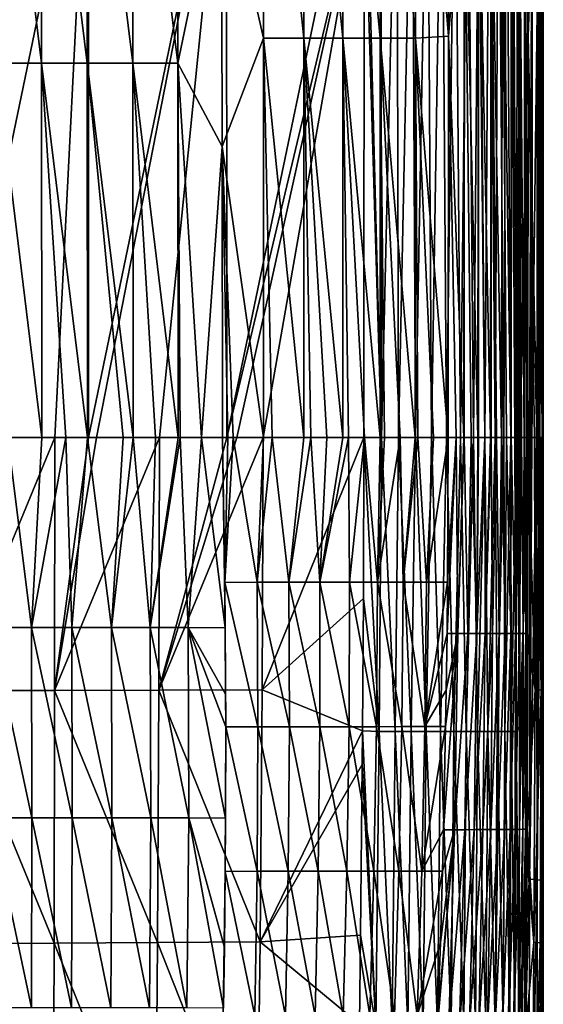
# Model space of a CAD drawing. Header units: metres. Extents: x -22 to 72, y -237 to 23.
# Tile 129 of 256: x 2 to 15, y -204 to -178. Entities that reach past the tile are written whole.
import ezdxf

# ---------------------------------------------------------------- set-up
doc = ezdxf.new("R2010")
doc.units = ezdxf.units.M
doc.layers.add('solid_509588_MEDIA_SW0001', color=7, linetype='CONTINUOUS')

msp = doc.modelspace()

# ---------------------------------------------------------------- linework, layer by layer
at = {"layer": 'solid_509588_MEDIA_SW0001'}
for points in [[(12.086116, -168.266525, 268.343719), (12.950111, -167.92598, 269.054382), (12.935161, -178.582977, 269.071014)], [(12.935161, -178.582977, 269.071014), (12.950111, -167.92598, 269.054382), (13.349092, -173.449921, 269.462799)], [(14.917444, -173.449921, 272.448822), (15.027735, -167.92598, 273.016327), (15.005561, -178.582977, 273.019165)], [(15.005561, -178.582977, 273.019165), (15.027735, -167.92598, 273.016327), (15.247817, -171.722107, 275.292389)], [(7.048386, -173.838852, 265.859253), (8.109123, -168.26619, 266.181274), (8.131085, -178.633163, 266.211487)], [(9.1797, -178.633194, 266.635529), (8.131085, -178.633163, 266.211487), (8.109123, -168.26619, 266.181274)], [(9.1797, -178.633194, 266.635529), (8.109123, -168.26619, 266.181274), (9.16445, -168.266281, 266.609039)], [(9.16445, -168.266281, 266.609039), (10.185157, -168.266388, 267.115692), (10.19262, -178.633224, 267.138885)], [(9.1797, -178.633194, 266.635529), (9.16445, -168.266281, 266.609039), (10.19262, -178.633224, 267.138885)], [(10.185157, -168.266388, 267.115692), (11.162076, -168.266464, 267.695709), (11.161511, -178.63324, 267.716064)], [(10.19262, -178.633224, 267.138885), (10.185157, -168.266388, 267.115692), (11.161511, -178.63324, 267.716064)], [(11.161511, -178.63324, 267.716064), (11.162076, -168.266464, 267.695709), (12.078064, -178.633255, 268.361694)], [(11.162076, -168.266464, 267.695709), (12.086116, -168.266525, 268.343719), (12.078064, -178.633255, 268.361694)], [(12.078064, -178.633255, 268.361694), (12.086116, -168.266525, 268.343719), (12.935161, -178.582977, 269.071014)], [(3.588793, -171.722214, 291.373627), (0, -169.5625, 291.443756), (0, -189, 291.443756)], [(2.375223, -179.281006, 265.07431), (1.185275, -179.280991, 265.018982), (1.176929, -169.561661, 264.975159)], [(2.359374, -169.561691, 265.031769), (2.375223, -179.281006, 265.07431), (1.176929, -169.561661, 264.975159)], [(3.561298, -179.281021, 265.188293), (2.375223, -179.281006, 265.07431), (2.359374, -169.561691, 265.031769)], [(3.539613, -169.561737, 265.147919), (3.561298, -179.281021, 265.188293), (2.359374, -169.561691, 265.031769)], [(4.739975, -179.281036, 265.360229), (3.561298, -179.281021, 265.188293), (3.539613, -169.561737, 265.147919)], [(4.71477, -169.561813, 265.322693), (4.739975, -179.281036, 265.360229), (3.539613, -169.561737, 265.147919)], [(4.71477, -169.561813, 265.322693), (5.881677, -169.56189, 265.555054), (5.90765, -179.281052, 265.589172)], [(4.71477, -169.561813, 265.322693), (5.90765, -179.281052, 265.589172), (4.739975, -179.281036, 265.360229)], [(5.90765, -179.281052, 265.589172), (5.881677, -169.56189, 265.555054), (7.048386, -173.838852, 265.859253)], [(2.720086, -189, 291.40329), (3.588793, -171.722214, 291.373627), (0, -189, 291.443756)], [(2.720086, -189, 291.40329), (3.590015, -189, 291.375244), (3.588793, -171.722214, 291.373627)], [(7.178723, -171.722198, 291.178314), (3.588793, -171.722214, 291.373627), (3.590015, -189, 291.375244)], [(7.178723, -171.722198, 291.178314), (3.590015, -189, 291.375244), (3.802565, -189, 291.367279)], [(5.438668, -189, 291.291321), (7.178723, -171.722198, 291.178314), (3.802565, -189, 291.367279)], [(5.438668, -189, 291.291321), (7.182048, -189, 291.181793), (7.178723, -171.722198, 291.178314)], [(10.753698, -171.860001, 290.865631), (7.178723, -171.722198, 291.178314), (7.182048, -189, 291.181793)], [(15.118939, -171.722092, 284.696625), (14.818043, -171.866226, 287.001526), (14.796379, -189, 287.009155)], [(15.037302, -189, 285.283386), (15.118939, -171.722092, 284.696625), (14.796379, -189, 287.009155)], [(15.005561, -178.582977, 273.019165), (15.247817, -171.722107, 275.292389), (15.236379, -189, 275.298492)], [(15.037302, -189, 285.283386), (15.083396, -189, 284.891449), (15.118939, -171.722092, 284.696625)], [(15.083396, -189, 284.891449), (15.104013, -189, 284.706879), (15.118939, -171.722092, 284.696625)], [(15.104013, -189, 284.706879), (15.3135, -171.722061, 282.350769), (15.118939, -171.722092, 284.696625)], [(15.218877, -189, 283.532532), (15.3135, -171.722061, 282.350769), (15.104013, -189, 284.706879)], [(15.280023, -189, 282.747223), (15.3135, -171.722061, 282.350769), (15.218877, -189, 283.532532)], [(15.290666, -189, 276.033325), (15.236379, -189, 275.298492), (15.247817, -171.722107, 275.292389)], [(15.247817, -171.722107, 275.292389), (15.376481, -171.722076, 277.624298), (15.370794, -189, 277.622955)], [(15.290666, -189, 276.033325), (15.247817, -171.722107, 275.292389), (15.370794, -189, 277.622955)], [(15.280023, -189, 282.747223), (15.305463, -189, 282.361511), (15.3135, -171.722061, 282.350769)], [(15.399441, -171.722061, 279.985077), (15.305463, -189, 282.361511), (15.385937, -188.986542, 280.488586)], [(15.399441, -171.722061, 279.985077), (15.3135, -171.722061, 282.350769), (15.305463, -189, 282.361511)], [(15.371279, -189, 277.637115), (15.370794, -189, 277.622955), (15.376481, -171.722076, 277.624298)], [(15.37444, -189, 277.732605), (15.371279, -189, 277.637115), (15.376481, -171.722076, 277.624298)], [(15.37444, -189, 277.732605), (15.376481, -171.722076, 277.624298), (15.395154, -189, 280.002167)], [(15.376481, -171.722076, 277.624298), (15.399441, -171.722061, 279.985077), (15.395154, -189, 280.002167)], [(15.391243, -188.986633, 280.240112), (15.399441, -171.722061, 279.985077), (15.385937, -188.986542, 280.488586)], [(15.391243, -188.986633, 280.240112), (15.395154, -189, 280.002167), (15.399441, -171.722061, 279.985077)], [(10.750031, -174.037018, 290.865845), (10.753698, -171.860001, 290.865631), (7.182048, -189, 291.181793)], [(11.195241, -189, 290.794495), (10.753698, -171.860001, 290.865631), (10.750031, -174.037018, 290.865845)], [(11.195241, -189, 290.794495), (11.178541, -171.843109, 290.801239), (10.753698, -171.860001, 290.865631)], [(11.195241, -189, 290.794495), (11.594162, -171.843109, 290.69751), (11.178541, -171.843109, 290.801239)], [(11.195241, -189, 290.794495), (11.643417, -189, 290.676178), (11.594162, -171.843109, 290.69751)], [(11.643417, -189, 290.676178), (11.998581, -171.843094, 290.555298), (11.594162, -171.843109, 290.69751)], [(11.643417, -189, 290.676178), (12.077966, -189, 290.512939), (11.998581, -171.843094, 290.555298)], [(12.077966, -189, 290.512939), (12.388858, -171.843094, 290.375885), (11.998581, -171.843094, 290.555298)], [(12.077966, -189, 290.512939), (12.493784, -189, 290.307312), (12.388858, -171.843094, 290.375885)], [(12.493784, -189, 290.307312), (12.761481, -171.843094, 290.161011), (12.388858, -171.843094, 290.375885)], [(12.493784, -189, 290.307312), (12.886024, -189, 290.062195), (12.761481, -171.843094, 290.161011)], [(12.886024, -189, 290.062195), (13.112716, -171.843094, 289.912598), (12.761481, -171.843094, 290.161011)], [(12.886024, -189, 290.062195), (13.250601, -189, 289.780487), (13.112716, -171.843094, 289.912598)], [(13.250601, -189, 289.780487), (13.438957, -171.843079, 289.632721), (13.112716, -171.843094, 289.912598)], [(13.250601, -189, 289.780487), (13.584447, -189, 289.464355), (13.438957, -171.843079, 289.632721)], [(13.584447, -189, 289.464355), (13.737076, -171.843079, 289.323547), (13.438957, -171.843079, 289.632721)], [(13.584447, -189, 289.464355), (13.884957, -189, 289.115692), (13.737076, -171.843079, 289.323547)], [(13.884957, -189, 289.115692), (14.004621, -171.843079, 288.987305), (13.737076, -171.843079, 289.323547)], [(13.884957, -189, 289.115692), (14.149381, -189, 288.737274), (14.004621, -171.843079, 288.987305)], [(14.149381, -189, 288.737274), (14.239636, -171.843063, 288.626404), (14.004621, -171.843079, 288.987305)], [(14.149381, -189, 288.737274), (14.375, -189, 288.333038), (14.239636, -171.843063, 288.626404)], [(14.375, -189, 288.333038), (14.440344, -171.843063, 288.243744), (14.239636, -171.843063, 288.626404)], [(14.375, -189, 288.333038), (14.559433, -189, 287.907471), (14.440344, -171.843063, 288.243744)], [(14.559433, -189, 287.907471), (14.604859, -171.843063, 287.842957), (14.440344, -171.843063, 288.243744)], [(14.559433, -189, 287.907471), (14.700499, -189, 287.465057), (14.604859, -171.843063, 287.842957)], [(14.700499, -189, 287.465057), (14.731275, -171.843063, 287.427856), (14.604859, -171.843063, 287.842957)], [(14.700499, -189, 287.465057), (14.796379, -189, 287.009155), (14.731275, -171.843063, 287.427856)], [(14.796379, -189, 287.009155), (14.818043, -171.866226, 287.001526), (14.731275, -171.843063, 287.427856)], [(12.935161, -178.582977, 269.071014), (13.349092, -173.449921, 269.462799), (13.335273, -189, 269.474854)], [(13.342063, -189, 269.482147), (13.335273, -189, 269.474854), (13.349092, -173.449921, 269.462799)], [(13.342063, -189, 269.482147), (13.349092, -173.449921, 269.462799), (13.527456, -189, 269.690826)], [(13.349092, -173.449921, 269.462799), (13.719279, -173.449936, 269.89563), (13.702929, -189, 269.906708)], [(13.349092, -173.449921, 269.462799), (13.702929, -189, 269.906708), (13.527456, -189, 269.690826)], [(13.714679, -189, 269.921875), (13.702929, -189, 269.906708), (13.719279, -173.449936, 269.89563)], [(13.714679, -189, 269.921875), (13.719279, -173.449936, 269.89563), (13.877256, -189, 270.141998)], [(13.719279, -173.449936, 269.89563), (14.047982, -173.449936, 270.358185), (14.029417, -189, 270.367615)], [(13.719279, -173.449936, 269.89563), (14.029417, -189, 270.367615), (13.877256, -189, 270.141998)], [(14.042039, -189, 270.387299), (14.029417, -189, 270.367615), (14.047982, -173.449936, 270.358185)], [(14.042039, -189, 270.387299), (14.047982, -173.449936, 270.358185), (14.183113, -189, 270.618713)], [(14.047982, -173.449936, 270.358185), (14.333931, -173.449936, 270.847748), (14.313865, -189, 270.855011)], [(14.047982, -173.449936, 270.358185), (14.313865, -189, 270.855011), (14.183113, -189, 270.618713)], [(14.323865, -189, 270.874084), (14.313865, -189, 270.855011), (14.333931, -173.449936, 270.847748)], [(14.323865, -189, 270.874084), (14.333931, -173.449936, 270.847748), (14.444588, -189, 271.117737)], [(14.333931, -173.449936, 270.847748), (14.575447, -173.449936, 271.361298), (14.554924, -189, 271.366302)], [(14.333931, -173.449936, 270.847748), (14.554924, -189, 271.366302), (14.444588, -189, 271.117737)], [(14.561495, -189, 271.38205), (14.554924, -189, 271.366302), (14.575447, -173.449936, 271.361298)], [(14.561495, -189, 271.38205), (14.575447, -173.449936, 271.361298), (14.661522, -189, 271.638123)], [(14.575447, -173.449936, 271.361298), (14.770579, -173.449921, 271.895813), (14.750635, -189, 271.898987)], [(14.575447, -173.449936, 271.361298), (14.750635, -189, 271.898987), (14.661522, -189, 271.638123)], [(14.754521, -189, 271.911255), (14.750635, -189, 271.898987), (14.770579, -173.449921, 271.895813)], [(14.754521, -189, 271.911255), (14.770579, -173.449921, 271.895813), (14.832563, -189, 272.179199)], [(14.770579, -173.449921, 271.895813), (14.917444, -173.449921, 272.448822), (14.898883, -189, 272.450958)], [(14.770579, -173.449921, 271.895813), (14.898883, -189, 272.450958), (14.832563, -189, 272.179199)], [(14.90076, -189, 272.459473), (14.898883, -189, 272.450958), (14.917444, -173.449921, 272.448822)], [(14.955456, -189, 272.738342), (14.90076, -189, 272.459473), (14.917444, -173.449921, 272.448822)], [(14.917444, -173.449921, 272.448822), (15.005561, -178.582977, 273.019165), (14.997907, -189, 273.020142)], [(14.955456, -189, 272.738342), (14.917444, -173.449921, 272.448822), (14.997907, -189, 273.020142)], [(5.90765, -179.281052, 265.589172), (7.048386, -173.838852, 265.859253), (7.063619, -181.440521, 265.878296)], [(7.063619, -181.440521, 265.878296), (7.048386, -173.838852, 265.859253), (8.131085, -178.633163, 266.211487)], [(10.750031, -174.037018, 290.865845), (7.182048, -189, 291.181793), (7.444125, -189, 291.162781)], [(8.125851, -189, 291.110168), (10.750031, -174.037018, 290.865845), (7.444125, -189, 291.162781)], [(8.125851, -189, 291.110168), (10.737769, -189, 290.866577), (10.750031, -174.037018, 290.865845)], [(11.195241, -189, 290.794495), (10.750031, -174.037018, 290.865845), (10.737769, -189, 290.866577)], [(7.063619, -181.440521, 265.878296), (8.131085, -178.633163, 266.211487), (8.137694, -189, 266.220703)], [(8.359199, -189, 266.302094), (8.137694, -189, 266.220703), (8.131085, -178.633163, 266.211487)], [(9.184534, -189, 266.642792), (8.131085, -178.633163, 266.211487), (9.1797, -178.633194, 266.635529)], [(8.359199, -189, 266.302094), (8.131085, -178.633163, 266.211487), (9.184534, -189, 266.642792)], [(9.1797, -178.633194, 266.635529), (10.19262, -178.633224, 267.138885), (10.195283, -189, 267.144928)], [(9.1797, -178.633194, 266.635529), (10.195283, -189, 267.144928), (9.781934, -189, 266.927795)], [(9.362308, -189, 266.724152), (9.1797, -178.633194, 266.635529), (9.781934, -189, 266.927795)], [(9.362308, -189, 266.724152), (9.184534, -189, 266.642792), (9.1797, -178.633194, 266.635529)], [(10.19262, -178.633224, 267.138885), (11.161511, -178.63324, 267.716064), (11.161967, -189, 267.72171)], [(10.19262, -178.633224, 267.138885), (11.161967, -189, 267.72171), (10.755346, -189, 267.466766)], [(10.338951, -189, 267.224365), (10.19262, -178.633224, 267.138885), (10.755346, -189, 267.466766)], [(10.338951, -189, 267.224365), (10.195283, -189, 267.144928), (10.19262, -178.633224, 267.138885)], [(11.161511, -178.63324, 267.716064), (12.078064, -178.633255, 268.361694), (12.076306, -189, 268.367676)], [(11.161511, -178.63324, 267.716064), (12.076306, -189, 268.367676), (11.681511, -189, 268.075653)], [(11.272112, -189, 267.794037), (11.161511, -178.63324, 267.716064), (11.681511, -189, 268.075653)], [(11.272112, -189, 267.794037), (11.161967, -189, 267.72171), (11.161511, -178.63324, 267.716064)], [(12.142258, -189, 268.418518), (12.076306, -189, 268.367676), (12.078064, -178.633255, 268.361694)], [(12.078064, -178.633255, 268.361694), (12.935161, -178.582977, 269.071014), (12.93, -189, 269.076752)], [(12.546644, -189, 268.744263), (12.078064, -178.633255, 268.361694), (12.93, -189, 269.076752)], [(12.546644, -189, 268.744263), (12.142258, -189, 268.418518), (12.078064, -178.633255, 268.361694)], [(12.93, -189, 269.076752), (12.935161, -178.582977, 269.071014), (13.137339, -189, 269.271606)], [(12.935161, -178.582977, 269.071014), (13.335273, -189, 269.474854), (13.137339, -189, 269.271606)], [(15.167291, -189, 274.523895), (14.997907, -189, 273.020142), (15.005561, -178.582977, 273.019165)], [(15.232067, -189, 275.245789), (15.005561, -178.582977, 273.019165), (15.236379, -189, 275.298492)], [(15.232067, -189, 275.245789), (15.167291, -189, 274.523895), (15.005561, -178.582977, 273.019165)], [(2.38086, -189, 265.094086), (1.500515, -189, 265.04837), (1.185275, -179.280991, 265.018982)], [(2.375223, -179.281006, 265.07431), (2.38086, -189, 265.094086), (1.185275, -179.280991, 265.018982)], [(3.000468, -189, 265.145416), (2.38086, -189, 265.094086), (2.375223, -179.281006, 265.07431)], [(3.569183, -189, 265.206482), (3.000468, -189, 265.145416), (2.375223, -179.281006, 265.07431)], [(3.561298, -179.281021, 265.188293), (3.569183, -189, 265.206482), (2.375223, -179.281006, 265.07431)], [(4.49243, -189, 265.33429), (3.569183, -189, 265.206482), (3.561298, -179.281021, 265.188293)], [(4.749269, -189, 265.376251), (4.49243, -189, 265.33429), (3.561298, -179.281021, 265.188293)], [(4.739975, -179.281036, 265.360229), (4.749269, -189, 265.376251), (3.561298, -179.281021, 265.188293)], [(4.739975, -179.281036, 265.360229), (5.90765, -179.281052, 265.589172), (5.91728, -189, 265.602692)], [(5.334855, -189, 265.482391), (4.739975, -179.281036, 265.360229), (5.91728, -189, 265.602692)], [(5.334855, -189, 265.482391), (4.749269, -189, 265.376251), (4.739975, -179.281036, 265.360229)], [(6.522201, -188.997925, 265.7435), (5.90765, -179.281052, 265.589172), (7.063619, -181.440521, 265.878296)], [(5.968269, -189, 265.613953), (5.91728, -189, 265.602692), (5.90765, -179.281052, 265.589172)], [(6.522201, -188.997925, 265.7435), (5.968269, -189, 265.613953), (5.90765, -179.281052, 265.589172)], [(6.522201, -188.997925, 265.7435), (7.063619, -181.440521, 265.878296), (7.069137, -189, 265.884979)], [(7.063619, -181.440521, 265.878296), (8.137694, -189, 266.220703), (7.343906, -189, 265.962494)], [(7.206556, -188.999863, 265.923004), (7.063619, -181.440521, 265.878296), (7.343906, -189, 265.962494)], [(7.206556, -188.999863, 265.923004), (7.069137, -189, 265.884979), (7.063619, -181.440521, 265.878296)], [(0, -195.563004, 291.443756), (2.720086, -189, 291.40329), (0, -189, 291.443756)], [(0, -195.563004, 291.443756), (2.710075, -195.56012, 291.403595), (2.720086, -189, 291.40329)], [(2.111914, -193.930161, 265.123718), (1.058489, -193.930054, 265.078369), (1.500515, -189, 265.04837)], [(2.111914, -193.930161, 265.123718), (1.500515, -189, 265.04837), (2.38086, -189, 265.094086)], [(2.111914, -193.930161, 265.123718), (2.38086, -189, 265.094086), (3.000468, -189, 265.145416)], [(3.155793, -193.930344, 265.215485), (2.111914, -193.930161, 265.123718), (3.000468, -189, 265.145416)], [(2.710075, -195.56012, 291.403595), (3.590015, -189, 291.375244), (2.720086, -189, 291.40329)], [(2.710075, -195.56012, 291.403595), (3.802565, -189, 291.367279), (3.590015, -189, 291.375244)], [(2.710075, -195.56012, 291.403595), (5.438668, -189, 291.291321), (3.802565, -189, 291.367279)], [(5.418238, -195.553558, 291.292328), (5.438668, -189, 291.291321), (2.710075, -195.56012, 291.403595)], [(3.155793, -193.930344, 265.215485), (3.000468, -189, 265.145416), (3.569183, -189, 265.206482)], [(4.184958, -193.930573, 265.351776), (3.155793, -193.930344, 265.215485), (3.569183, -189, 265.206482)], [(4.184958, -193.930573, 265.351776), (3.569183, -189, 265.206482), (4.49243, -189, 265.33429)], [(4.184958, -193.930573, 265.351776), (4.49243, -189, 265.33429), (4.749269, -189, 265.376251)], [(5.194654, -193.930786, 265.529755), (4.184958, -193.930573, 265.351776), (4.749269, -189, 265.376251)], [(5.194654, -193.930786, 265.529755), (4.749269, -189, 265.376251), (5.334855, -189, 265.482391)], [(5.194654, -193.930786, 265.529755), (5.91728, -189, 265.602692), (5.968269, -189, 265.613953)], [(5.194654, -193.930786, 265.529755), (5.334855, -189, 265.482391), (5.91728, -189, 265.602692)], [(6.181167, -193.930984, 265.746002), (5.194654, -193.930786, 265.529755), (5.968269, -189, 265.613953)], [(5.418238, -195.553558, 291.292328), (7.182048, -189, 291.181793), (5.438668, -189, 291.291321)], [(5.418238, -195.553558, 291.292328), (7.444125, -189, 291.162781), (7.182048, -189, 291.181793)], [(5.418238, -195.553558, 291.292328), (8.125851, -189, 291.110168), (7.444125, -189, 291.162781)], [(8.096806, -195.542694, 291.112488), (8.125851, -189, 291.110168), (5.418238, -195.553558, 291.292328)], [(6.181167, -193.930984, 265.746002), (5.968269, -189, 265.613953), (6.522201, -188.997925, 265.7435)], [(6.181167, -193.930984, 265.746002), (6.522201, -188.997925, 265.7435), (7.142015, -193.93927, 265.997589)], [(7.142015, -193.93927, 265.997589), (6.522201, -188.997925, 265.7435), (7.069137, -189, 265.884979)], [(7.130417, -192.760681, 265.967834), (7.069137, -189, 265.884979), (7.206556, -188.999863, 265.923004)], [(7.142015, -193.93927, 265.997589), (7.069137, -189, 265.884979), (7.130417, -192.760681, 265.967834)], [(7.130417, -192.760681, 265.967834), (7.206556, -188.999863, 265.923004), (7.343906, -189, 265.962494)], [(7.96868, -192.750275, 266.229675), (7.130417, -192.760681, 265.967834), (7.343906, -189, 265.962494)], [(7.96868, -192.750275, 266.229675), (7.343906, -189, 265.962494), (8.137694, -189, 266.220703)], [(7.96868, -192.750275, 266.229675), (8.137694, -189, 266.220703), (8.359199, -189, 266.302094)], [(8.79559, -192.750229, 266.541901), (7.96868, -192.750275, 266.229675), (8.359199, -189, 266.302094)], [(8.096806, -195.542694, 291.112488), (10.737769, -189, 290.866577), (8.125851, -189, 291.110168)], [(10.72749, -193.177643, 290.867645), (10.737769, -189, 290.866577), (8.096806, -195.542694, 291.112488)], [(8.79559, -192.750229, 266.541901), (8.359199, -189, 266.302094), (9.184534, -189, 266.642792)], [(8.79559, -192.750229, 266.541901), (9.184534, -189, 266.642792), (9.362308, -189, 266.724152)], [(9.600837, -192.750092, 266.90097), (8.79559, -192.750229, 266.541901), (9.362308, -189, 266.724152)], [(9.600837, -192.750092, 266.90097), (9.362308, -189, 266.724152), (9.781934, -189, 266.927795)], [(9.600837, -192.750092, 266.90097), (10.195283, -189, 267.144928), (10.338951, -189, 267.224365)], [(9.600837, -192.750092, 266.90097), (9.781934, -189, 266.927795), (10.195283, -189, 267.144928)], [(10.371555, -192.749832, 267.30069), (9.600837, -192.750092, 266.90097), (10.338951, -189, 267.224365)], [(10.371555, -192.749832, 267.30069), (10.338951, -189, 267.224365), (10.755346, -189, 267.466766)], [(11.095546, -192.749466, 267.731262), (10.371555, -192.749832, 267.30069), (10.755346, -189, 267.466766)], [(11.136368, -196.623047, 290.803375), (10.737769, -189, 290.866577), (10.72749, -193.177643, 290.867645)], [(11.136368, -196.623047, 290.803375), (11.195241, -189, 290.794495), (10.737769, -189, 290.866577)], [(11.095546, -192.749466, 267.731262), (10.755346, -189, 267.466766), (11.161967, -189, 267.72171)], [(11.095546, -192.749466, 267.731262), (11.272112, -189, 267.794037), (11.681511, -189, 268.075653)], [(11.763744, -192.748993, 268.179321), (11.095546, -192.749466, 267.731262), (11.681511, -189, 268.075653)], [(11.095546, -192.749466, 267.731262), (11.161967, -189, 267.72171), (11.272112, -189, 267.794037)], [(11.136368, -196.623047, 290.803375), (11.557269, -196.623001, 290.696686), (11.195241, -189, 290.794495)], [(11.557269, -196.623001, 290.696686), (11.643417, -189, 290.676178), (11.195241, -189, 290.794495)], [(11.557269, -196.623001, 290.696686), (11.965027, -196.62294, 290.551514), (11.643417, -189, 290.676178)], [(11.965027, -196.62294, 290.551514), (12.077966, -189, 290.512939), (11.643417, -189, 290.676178)], [(11.763744, -192.748993, 268.179321), (11.681511, -189, 268.075653), (12.076306, -189, 268.367676)], [(11.763744, -192.748993, 268.179321), (12.076306, -189, 268.367676), (12.142258, -189, 268.418518)], [(12.370565, -192.748398, 268.630707), (11.763744, -192.748993, 268.179321), (12.142258, -189, 268.418518)], [(11.965027, -196.62294, 290.551514), (12.355999, -196.622894, 290.369873), (12.077966, -189, 290.512939)], [(12.355999, -196.622894, 290.369873), (12.493784, -189, 290.307312), (12.077966, -189, 290.512939)], [(12.370565, -192.748398, 268.630707), (12.142258, -189, 268.418518), (12.546644, -189, 268.744263)], [(12.355999, -196.622894, 290.369873), (12.726862, -196.622849, 290.153625), (12.493784, -189, 290.307312)], [(12.370565, -192.748398, 268.630707), (12.546644, -189, 268.744263), (12.93, -189, 269.076752)], [(12.370565, -192.748398, 268.630707), (12.93, -189, 269.076752), (12.913402, -192.747681, 269.07431)], [(12.726862, -196.622849, 290.153625), (12.886024, -189, 290.062195), (12.493784, -189, 290.307312)], [(12.726862, -196.622849, 290.153625), (13.075001, -196.622818, 289.904327), (12.886024, -189, 290.062195)], [(13.075001, -196.622818, 289.904327), (13.250601, -189, 289.780487), (12.886024, -189, 290.062195)], [(12.899412, -194.087311, 269.072296), (12.913402, -192.747681, 269.07431), (13.137339, -189, 269.271606)], [(13.182706, -194.086731, 269.324615), (12.899412, -194.087311, 269.072296), (13.137339, -189, 269.271606)], [(12.913402, -192.747681, 269.07431), (12.93, -189, 269.076752), (13.137339, -189, 269.271606)], [(13.075001, -196.622818, 289.904327), (13.398248, -196.622787, 289.623657), (13.250601, -189, 289.780487)], [(13.182706, -194.086731, 269.324615), (13.137339, -189, 269.271606), (13.335273, -189, 269.474854)], [(13.182706, -194.086731, 269.324615), (13.335273, -189, 269.474854), (13.342063, -189, 269.482147)], [(13.440844, -194.086105, 269.58371), (13.182706, -194.086731, 269.324615), (13.342063, -189, 269.482147)], [(13.398248, -196.622787, 289.623657), (13.584447, -189, 289.464355), (13.250601, -189, 289.780487)], [(13.440844, -194.086105, 269.58371), (13.342063, -189, 269.482147), (13.527456, -189, 269.690826)], [(13.398248, -196.622787, 289.623657), (13.694545, -196.622757, 289.31369), (13.584447, -189, 289.464355)], [(13.675269, -194.085464, 269.848694), (13.440844, -194.086105, 269.58371), (13.527456, -189, 269.690826)], [(13.675269, -194.085464, 269.848694), (13.527456, -189, 269.690826), (13.702929, -189, 269.906708)], [(13.694545, -196.622757, 289.31369), (13.884957, -189, 289.115692), (13.584447, -189, 289.464355)], [(13.675269, -194.085464, 269.848694), (13.714679, -189, 269.921875), (13.877256, -189, 270.141998)], [(13.887826, -194.084793, 270.119141), (13.675269, -194.085464, 269.848694), (13.877256, -189, 270.141998)], [(13.675269, -194.085464, 269.848694), (13.702929, -189, 269.906708), (13.714679, -189, 269.921875)], [(13.694545, -196.622757, 289.31369), (13.961704, -196.622757, 288.977112), (13.884957, -189, 289.115692)], [(13.887826, -194.084793, 270.119141), (13.877256, -189, 270.141998), (14.029417, -189, 270.367615)], [(13.961704, -196.622757, 288.977112), (14.149381, -189, 288.737274), (13.884957, -189, 289.115692)], [(13.887826, -194.084793, 270.119141), (14.029417, -189, 270.367615), (14.042039, -189, 270.387299)], [(14.080416, -194.084137, 270.395508), (13.887826, -194.084793, 270.119141), (14.042039, -189, 270.387299)], [(13.961704, -196.622757, 288.977112), (14.197451, -196.622757, 288.617126), (14.149381, -189, 288.737274)], [(14.080416, -194.084137, 270.395508), (14.042039, -189, 270.387299), (14.183113, -189, 270.618713)], [(14.254724, -194.083466, 270.679321), (14.080416, -194.084137, 270.395508), (14.183113, -189, 270.618713)], [(14.197451, -196.622757, 288.617126), (14.375, -189, 288.333038), (14.149381, -189, 288.737274)], [(14.254724, -194.083466, 270.679321), (14.183113, -189, 270.618713), (14.313865, -189, 270.855011)], [(14.197451, -196.622757, 288.617126), (14.399571, -196.622772, 288.23703), (14.375, -189, 288.333038)], [(14.254724, -194.083466, 270.679321), (14.313865, -189, 270.855011), (14.323865, -189, 270.874084)], [(14.411971, -194.082825, 270.972534), (14.254724, -194.083466, 270.679321), (14.323865, -189, 270.874084)], [(14.411971, -194.082825, 270.972534), (14.323865, -189, 270.874084), (14.444588, -189, 271.117737)], [(14.399571, -196.622772, 288.23703), (14.559433, -189, 287.907471), (14.375, -189, 288.333038)], [(14.399571, -196.622772, 288.23703), (14.56607, -196.622787, 287.839996), (14.559433, -189, 287.907471)], [(14.552712, -194.082199, 271.277069), (14.411971, -194.082825, 270.972534), (14.444588, -189, 271.117737)], [(14.552712, -194.082199, 271.277069), (14.444588, -189, 271.117737), (14.554924, -189, 271.366302)], [(14.552712, -194.082199, 271.277069), (14.554924, -189, 271.366302), (14.561495, -189, 271.38205)], [(14.676822, -194.081589, 271.594635), (14.552712, -194.082199, 271.277069), (14.561495, -189, 271.38205)], [(14.56607, -196.622787, 287.839996), (14.700499, -189, 287.465057), (14.559433, -189, 287.907471)], [(14.676822, -194.081589, 271.594635), (14.561495, -189, 271.38205), (14.661522, -189, 271.638123)], [(14.56607, -196.622787, 287.839996), (14.695315, -196.622833, 287.42865), (14.700499, -189, 287.465057)], [(14.676822, -194.081589, 271.594635), (14.661522, -189, 271.638123), (14.750635, -189, 271.898987)], [(14.676822, -194.081589, 271.594635), (14.750635, -189, 271.898987), (14.754521, -189, 271.911255)], [(14.783698, -194.081039, 271.926575), (14.676822, -194.081589, 271.594635), (14.754521, -189, 271.911255)], [(14.695315, -196.622833, 287.42865), (14.786498, -196.503815, 287.004944), (14.700499, -189, 287.465057)], [(14.786498, -196.503815, 287.004944), (14.796379, -189, 287.009155), (14.700499, -189, 287.465057)], [(14.783698, -194.081039, 271.926575), (14.754521, -189, 271.911255), (14.832563, -189, 272.179199)], [(14.872495, -194.080536, 272.273956), (14.783698, -194.081039, 271.926575), (14.832563, -189, 272.179199)], [(14.786498, -196.503815, 287.004944), (15.037302, -189, 285.283386), (14.796379, -189, 287.009155)], [(15.040071, -200.459015, 285.277313), (15.037302, -189, 285.283386), (14.786498, -196.503815, 287.004944)], [(14.872495, -194.080536, 272.273956), (14.832563, -189, 272.179199), (14.898883, -189, 272.450958)], [(14.872495, -194.080536, 272.273956), (14.898883, -189, 272.450958), (14.90076, -189, 272.459473)], [(14.942348, -194.080078, 272.637512), (14.872495, -194.080536, 272.273956), (14.90076, -189, 272.459473)], [(14.942348, -194.080078, 272.637512), (14.90076, -189, 272.459473), (14.955456, -189, 272.738342)], [(14.942348, -194.080078, 272.637512), (14.955456, -189, 272.738342), (14.997907, -189, 273.020142)], [(14.942348, -194.080078, 272.637512), (14.997907, -189, 273.020142), (14.992617, -194.076263, 273.017822)], [(14.992617, -194.076263, 273.017822), (14.997907, -189, 273.020142), (15.189106, -195.545868, 275.242462)], [(15.189106, -195.545868, 275.242462), (14.997907, -189, 273.020142), (15.167291, -189, 274.523895)], [(15.040071, -200.459015, 285.277313), (15.083396, -189, 284.891449), (15.037302, -189, 285.283386)], [(15.040071, -200.459015, 285.277313), (15.104013, -189, 284.706879), (15.083396, -189, 284.891449)], [(15.040071, -200.459015, 285.277313), (15.218877, -189, 283.532532), (15.104013, -189, 284.706879)], [(15.239042, -200.476547, 283.532501), (15.218877, -189, 283.532532), (15.040071, -200.459015, 285.277313)], [(15.189106, -195.545868, 275.242462), (15.167291, -189, 274.523895), (15.232067, -189, 275.245789)], [(15.189106, -195.545868, 275.242462), (15.232067, -189, 275.245789), (15.342561, -195.557465, 277.639099)], [(15.239042, -200.476547, 283.532501), (15.280023, -189, 282.747223), (15.218877, -189, 283.532532)], [(15.342561, -195.557465, 277.639099), (15.232067, -189, 275.245789), (15.236379, -189, 275.298492)], [(15.342561, -195.557465, 277.639099), (15.236379, -189, 275.298492), (15.290666, -189, 276.033325)], [(15.239042, -200.476547, 283.532501), (15.338453, -189, 281.772949), (15.305463, -189, 282.361511)], [(15.359383, -200.486053, 281.773682), (15.338453, -189, 281.772949), (15.239042, -200.476547, 283.532501)], [(15.239042, -200.476547, 283.532501), (15.305463, -189, 282.361511), (15.280023, -189, 282.747223)], [(15.342561, -195.557465, 277.639099), (15.290666, -189, 276.033325), (15.370794, -189, 277.622955)], [(15.305463, -189, 282.361511), (15.338453, -189, 281.772949), (15.385937, -188.986542, 280.488586)], [(15.338453, -189, 281.772949), (15.383134, -189, 280.600983), (15.385937, -188.986542, 280.488586)], [(15.359383, -200.486053, 281.773682), (15.383134, -189, 280.600983), (15.338453, -189, 281.772949)], [(15.342561, -195.557465, 277.639099), (15.370794, -189, 277.622955), (15.371279, -189, 277.637115)], [(15.342561, -195.557465, 277.639099), (15.371279, -189, 277.637115), (15.394912, -194.486588, 280.019043)], [(15.359383, -200.486053, 281.773682), (15.383657, -189.011002, 280.581177), (15.383134, -189, 280.600983)], [(15.359383, -200.486053, 281.773682), (15.384158, -189.016785, 280.561798), (15.383657, -189.011002, 280.581177)], [(15.359383, -200.486053, 281.773682), (15.384636, -189.017288, 280.542847), (15.384158, -189.016785, 280.561798)], [(15.394912, -194.486588, 280.019043), (15.384636, -189.017288, 280.542847), (15.359383, -200.486053, 281.773682)], [(15.394912, -194.486588, 280.019043), (15.371279, -189, 277.637115), (15.37444, -189, 277.732605)], [(15.394912, -194.486588, 280.019043), (15.37444, -189, 277.732605), (15.395154, -189, 280.002167)], [(15.383134, -189, 280.600983), (15.385525, -189.002243, 280.506226), (15.385937, -188.986542, 280.488586)], [(15.383134, -189, 280.600983), (15.383657, -189.011002, 280.581177), (15.385525, -189.002243, 280.506226)], [(15.383657, -189.011002, 280.581177), (15.385092, -189.012466, 280.524323), (15.385525, -189.002243, 280.506226)], [(15.383657, -189.011002, 280.581177), (15.384158, -189.016785, 280.561798), (15.385092, -189.012466, 280.524323)], [(15.384158, -189.016785, 280.561798), (15.384636, -189.017288, 280.542847), (15.385092, -189.012466, 280.524323)], [(15.395154, -189, 280.002167), (15.385092, -189.012466, 280.524323), (15.384636, -189.017288, 280.542847)], [(15.394912, -194.486588, 280.019043), (15.395154, -189, 280.002167), (15.384636, -189.017288, 280.542847)], [(15.395154, -189, 280.002167), (15.385525, -189.002243, 280.506226), (15.385092, -189.012466, 280.524323)], [(15.391243, -188.986633, 280.240112), (15.385937, -188.986542, 280.488586), (15.385525, -189.002243, 280.506226)], [(15.391243, -188.986633, 280.240112), (15.385525, -189.002243, 280.506226), (15.395154, -189, 280.002167)], [(7.988283, -196.503067, 266.332764), (7.130417, -192.760681, 265.967834), (7.96868, -192.750275, 266.229675)], [(7.154534, -196.507736, 266.068695), (7.142015, -193.93927, 265.997589), (7.130417, -192.760681, 265.967834)], [(7.988283, -196.503067, 266.332764), (7.154534, -196.507736, 266.068695), (7.130417, -192.760681, 265.967834)], [(8.806623, -196.502975, 266.642639), (7.96868, -192.750275, 266.229675), (8.79559, -192.750229, 266.541901)], [(8.806623, -196.502975, 266.642639), (7.988283, -196.503067, 266.332764), (7.96868, -192.750275, 266.229675)], [(9.600322, -196.502701, 266.994385), (8.79559, -192.750229, 266.541901), (9.600837, -192.750092, 266.90097)], [(9.600322, -196.502701, 266.994385), (8.806623, -196.502975, 266.642639), (8.79559, -192.750229, 266.541901)], [(10.357974, -196.502243, 267.381744), (9.600322, -196.502701, 266.994385), (9.600837, -192.750092, 266.90097)], [(10.357974, -196.502243, 267.381744), (9.600837, -192.750092, 266.90097), (10.371555, -192.749832, 267.30069)], [(11.069016, -196.501572, 267.795227), (10.357974, -196.502243, 267.381744), (10.371555, -192.749832, 267.30069)], [(11.069016, -196.501572, 267.795227), (10.371555, -192.749832, 267.30069), (11.095546, -192.749466, 267.731262)], [(11.725951, -196.500687, 268.222229), (11.069016, -196.501572, 267.795227), (11.095546, -192.749466, 267.731262)], [(11.725951, -196.500687, 268.222229), (11.095546, -192.749466, 267.731262), (11.763744, -192.748993, 268.179321)], [(12.324597, -196.499603, 268.649567), (11.725951, -196.500687, 268.222229), (11.763744, -192.748993, 268.179321)], [(12.324597, -196.499603, 268.649567), (11.763744, -192.748993, 268.179321), (12.370565, -192.748398, 268.630707)], [(12.324597, -196.499603, 268.649567), (12.913402, -192.747681, 269.07431), (12.899412, -194.087311, 269.072296)], [(12.324597, -196.499603, 268.649567), (12.370565, -192.748398, 268.630707), (12.913402, -192.747681, 269.07431)], [(10.705344, -196.613007, 290.869934), (10.72749, -193.177643, 290.867645), (8.096806, -195.542694, 291.112488)], [(11.136368, -196.623047, 290.803375), (10.72749, -193.177643, 290.867645), (10.705344, -196.613007, 290.869934)], [(2.122582, -198.865494, 265.235016), (1.058489, -193.930054, 265.078369), (2.111914, -193.930161, 265.123718)], [(2.122582, -198.865494, 265.235016), (1.064586, -198.86528, 265.184143), (1.058489, -193.930054, 265.078369)], [(3.169384, -198.865814, 265.333649), (2.111914, -193.930161, 265.123718), (3.155793, -193.930344, 265.215485)], [(3.169384, -198.865814, 265.333649), (2.122582, -198.865494, 265.235016), (2.111914, -193.930161, 265.123718)], [(4.199933, -198.866196, 265.477386), (3.155793, -193.930344, 265.215485), (4.184958, -193.930573, 265.351776)], [(4.199933, -198.866196, 265.477386), (3.169384, -198.865814, 265.333649), (3.155793, -193.930344, 265.215485)], [(5.209455, -198.866608, 265.66275), (4.184958, -193.930573, 265.351776), (5.194654, -193.930786, 265.529755)], [(5.209455, -198.866608, 265.66275), (4.199933, -198.866196, 265.477386), (4.184958, -193.930573, 265.351776)], [(6.193961, -198.866959, 265.885529), (5.194654, -193.930786, 265.529755), (6.181167, -193.930984, 265.746002)], [(6.193961, -198.866959, 265.885529), (5.209455, -198.866608, 265.66275), (5.194654, -193.930786, 265.529755)], [(6.181167, -193.930984, 265.746002), (7.142015, -193.93927, 265.997589), (7.152351, -195.661469, 266.044312)], [(6.181167, -193.930984, 265.746002), (7.152351, -195.661469, 266.044312), (7.154534, -196.507736, 266.068695)], [(6.181167, -193.930984, 265.746002), (7.154534, -196.507736, 266.068695), (7.1504, -198.877777, 266.141937)], [(6.193961, -198.866959, 265.885529), (6.181167, -193.930984, 265.746002), (7.1504, -198.877777, 266.141937)], [(7.154534, -196.507736, 266.068695), (7.152351, -195.661469, 266.044312), (7.142015, -193.93927, 265.997589)], [(12.324597, -196.499603, 268.649567), (12.899412, -194.087311, 269.072296), (12.879168, -195.557877, 269.069336)], [(12.807527, -199.177902, 269.058899), (12.863539, -196.498306, 269.067047), (13.182706, -194.086731, 269.324615)], [(13.093328, -199.17688, 269.291016), (12.807527, -199.177902, 269.058899), (13.182706, -194.086731, 269.324615)], [(12.863539, -196.498306, 269.067047), (12.879168, -195.557877, 269.069336), (13.182706, -194.086731, 269.324615)], [(12.879168, -195.557877, 269.069336), (12.899412, -194.087311, 269.072296), (13.182706, -194.086731, 269.324615)], [(13.093328, -199.17688, 269.291016), (13.182706, -194.086731, 269.324615), (13.440844, -194.086105, 269.58371)], [(13.358132, -199.175781, 269.533264), (13.093328, -199.17688, 269.291016), (13.440844, -194.086105, 269.58371)], [(13.358132, -199.175781, 269.533264), (13.440844, -194.086105, 269.58371), (13.675269, -194.085464, 269.848694)], [(13.602661, -199.174637, 269.7854), (13.358132, -199.175781, 269.533264), (13.675269, -194.085464, 269.848694)], [(13.602661, -199.174637, 269.7854), (13.675269, -194.085464, 269.848694), (13.887826, -194.084793, 270.119141)], [(13.827613, -199.173477, 270.047638), (13.602661, -199.174637, 269.7854), (13.887826, -194.084793, 270.119141)], [(13.827613, -199.173477, 270.047638), (13.887826, -194.084793, 270.119141), (14.080416, -194.084137, 270.395508)], [(14.03351, -199.172287, 270.32077), (13.827613, -199.173477, 270.047638), (14.080416, -194.084137, 270.395508)], [(14.03351, -199.172287, 270.32077), (14.080416, -194.084137, 270.395508), (14.254724, -194.083466, 270.679321)], [(14.220623, -199.171127, 270.606201), (14.03351, -199.172287, 270.32077), (14.254724, -194.083466, 270.679321)], [(14.220623, -199.171127, 270.606201), (14.254724, -194.083466, 270.679321), (14.411971, -194.082825, 270.972534)], [(14.38895, -199.169968, 270.905304), (14.220623, -199.171127, 270.606201), (14.411971, -194.082825, 270.972534)], [(14.38895, -199.169968, 270.905304), (14.411971, -194.082825, 270.972534), (14.552712, -194.082199, 271.277069)], [(14.538211, -199.168854, 271.219086), (14.38895, -199.169968, 270.905304), (14.552712, -194.082199, 271.277069)], [(14.538211, -199.168854, 271.219086), (14.552712, -194.082199, 271.277069), (14.676822, -194.081589, 271.594635)], [(14.667891, -199.167801, 271.547974), (14.538211, -199.168854, 271.219086), (14.676822, -194.081589, 271.594635)], [(14.667891, -199.167801, 271.547974), (14.676822, -194.081589, 271.594635), (14.783698, -194.081039, 271.926575)], [(14.777345, -199.166824, 271.891968), (14.667891, -199.167801, 271.547974), (14.783698, -194.081039, 271.926575)], [(14.777345, -199.166824, 271.891968), (14.783698, -194.081039, 271.926575), (14.872495, -194.080536, 272.273956)], [(14.86591, -199.165924, 272.250763), (14.777345, -199.166824, 271.891968), (14.872495, -194.080536, 272.273956)], [(14.86591, -199.165924, 272.250763), (14.872495, -194.080536, 272.273956), (14.942348, -194.080078, 272.637512)], [(14.933015, -199.165115, 272.624023), (14.86591, -199.165924, 272.250763), (14.942348, -194.080078, 272.637512)], [(14.933015, -199.165115, 272.624023), (14.992617, -194.076263, 273.017822), (14.992057, -194.348724, 273.017578)], [(14.933015, -199.165115, 272.624023), (14.942348, -194.080078, 272.637512), (14.992617, -194.076263, 273.017822)], [(14.992057, -194.348724, 273.017578), (14.992617, -194.076263, 273.017822), (15.189106, -195.545868, 275.242462)], [(14.933015, -199.165115, 272.624023), (14.992057, -194.348724, 273.017578), (14.978318, -199.156723, 273.011505)], [(14.978318, -199.156723, 273.011505), (14.992057, -194.348724, 273.017578), (15.189106, -195.545868, 275.242462)], [(15.342561, -195.557465, 277.639099), (15.394912, -194.486588, 280.019043), (15.395015, -200.067978, 280.011475)], [(15.395015, -200.067978, 280.011475), (15.394912, -194.486588, 280.019043), (15.359383, -200.486053, 281.773682)], [(0, -195.563004, 291.443756), (2.698091, -202.120193, 291.404541), (2.710075, -195.56012, 291.403595)], [(0, -195.563004, 291.443756), (0, -202.125992, 291.443756), (2.698091, -202.120193, 291.404541)], [(5.386008, -202.106949, 291.295807), (2.710075, -195.56012, 291.403595), (2.698091, -202.120193, 291.404541)], [(5.386008, -202.106949, 291.295807), (5.418238, -195.553558, 291.292328), (2.710075, -195.56012, 291.403595)], [(8.04534, -202.085159, 291.118286), (5.418238, -195.553558, 291.292328), (5.386008, -202.106949, 291.295807)], [(8.04534, -202.085159, 291.118286), (8.096806, -195.542694, 291.112488), (5.418238, -195.553558, 291.292328)], [(10.705344, -196.613007, 290.869934), (8.096806, -195.542694, 291.112488), (8.04534, -202.085159, 291.118286)], [(12.324597, -196.499603, 268.649567), (12.879168, -195.557877, 269.069336), (12.863539, -196.498306, 269.067047)], [(14.978318, -199.156723, 273.011505), (15.189106, -195.545868, 275.242462), (15.149973, -202.092133, 275.244843)], [(15.149973, -202.092133, 275.244843), (15.189106, -195.545868, 275.242462), (15.342561, -195.557465, 277.639099)], [(15.149973, -202.092133, 275.244843), (15.342561, -195.557465, 277.639099), (15.317638, -202.115219, 277.627991)], [(15.317638, -202.115219, 277.627991), (15.342561, -195.557465, 277.639099), (15.395015, -200.067978, 280.011475)], [(7.140928, -200.263275, 266.18811), (7.1504, -198.877777, 266.141937), (7.154534, -196.507736, 266.068695)], [(7.967891, -200.25444, 266.450195), (7.140928, -200.263275, 266.18811), (7.154534, -196.507736, 266.068695)], [(7.967891, -200.25444, 266.450195), (7.154534, -196.507736, 266.068695), (7.988283, -196.503067, 266.332764)], [(8.776209, -200.254318, 266.753815), (7.967891, -200.25444, 266.450195), (7.988283, -196.503067, 266.332764)], [(8.776209, -200.254318, 266.753815), (7.988283, -196.503067, 266.332764), (8.806623, -196.502975, 266.642639)], [(9.557737, -200.253952, 267.094604), (8.776209, -200.254318, 266.753815), (8.806623, -196.502975, 266.642639)], [(9.557737, -200.253952, 267.094604), (8.806623, -196.502975, 266.642639), (9.600322, -196.502701, 266.994385)], [(10.302536, -200.253326, 267.466309), (9.557737, -200.253952, 267.094604), (9.600322, -196.502701, 266.994385)], [(10.302536, -200.253326, 267.466309), (9.600322, -196.502701, 266.994385), (10.357974, -196.502243, 267.381744)], [(11.001666, -200.252411, 267.859833), (10.302536, -200.253326, 267.466309), (10.357974, -196.502243, 267.381744)], [(11.001666, -200.252411, 267.859833), (10.357974, -196.502243, 267.381744), (11.069016, -196.501572, 267.795227)], [(11.649163, -200.251205, 268.263367), (11.001666, -200.252411, 267.859833), (11.069016, -196.501572, 267.795227)], [(11.649163, -200.251205, 268.263367), (11.069016, -196.501572, 267.795227), (11.725951, -196.500687, 268.222229)], [(12.242183, -200.24971, 268.664856), (11.649163, -200.251205, 268.263367), (11.725951, -196.500687, 268.222229)], [(12.242183, -200.24971, 268.664856), (11.725951, -196.500687, 268.222229), (12.324597, -196.499603, 268.649567)], [(12.242183, -200.24971, 268.664856), (12.863539, -196.498306, 269.067047), (12.807527, -199.177902, 269.058899)], [(12.242183, -200.24971, 268.664856), (12.324597, -196.499603, 268.649567), (12.863539, -196.498306, 269.067047)], [(14.762973, -203.616898, 286.994904), (14.786498, -196.503815, 287.004944), (14.695315, -196.622833, 287.42865)], [(15.040071, -200.459015, 285.277313), (14.786498, -196.503815, 287.004944), (14.762973, -203.616898, 286.994904)], [(10.698062, -197.481461, 290.870697), (10.705344, -196.613007, 290.869934), (8.04534, -202.085159, 291.118286)], [(11.053799, -204.253479, 290.81189), (10.705344, -196.613007, 290.869934), (10.698062, -197.481461, 290.870697)], [(11.053799, -204.253479, 290.81189), (11.136368, -196.623047, 290.803375), (10.705344, -196.613007, 290.869934)], [(11.053799, -204.253479, 290.81189), (11.475697, -204.253403, 290.7052), (11.136368, -196.623047, 290.803375)], [(11.475697, -204.253403, 290.7052), (11.557269, -196.623001, 290.696686), (11.136368, -196.623047, 290.803375)], [(11.475697, -204.253403, 290.7052), (11.885592, -204.253342, 290.559906), (11.557269, -196.623001, 290.696686)], [(11.885592, -204.253342, 290.559906), (11.965027, -196.62294, 290.551514), (11.557269, -196.623001, 290.696686)], [(11.885592, -204.253342, 290.559906), (12.279749, -204.253265, 290.377899), (11.965027, -196.62294, 290.551514)], [(12.279749, -204.253265, 290.377899), (12.355999, -196.622894, 290.369873), (11.965027, -196.62294, 290.551514)], [(12.279749, -204.253265, 290.377899), (12.654669, -204.253204, 290.160858), (12.355999, -196.622894, 290.369873)], [(12.654669, -204.253204, 290.160858), (12.726862, -196.622849, 290.153625), (12.355999, -196.622894, 290.369873)], [(12.654669, -204.253204, 290.160858), (13.007491, -204.253159, 289.910309), (12.726862, -196.622849, 290.153625)], [(13.007491, -204.253159, 289.910309), (13.075001, -196.622818, 289.904327), (12.726862, -196.622849, 290.153625)], [(13.007491, -204.253159, 289.910309), (13.335792, -204.253113, 289.627869), (13.075001, -196.622818, 289.904327)], [(13.335792, -204.253113, 289.627869), (13.398248, -196.622787, 289.623657), (13.075001, -196.622818, 289.904327)], [(13.335792, -204.253113, 289.627869), (13.6373, -204.253098, 289.315674), (13.398248, -196.622787, 289.623657)], [(13.6373, -204.253098, 289.315674), (13.694545, -196.622757, 289.31369), (13.398248, -196.622787, 289.623657)], [(13.6373, -204.253098, 289.315674), (13.909698, -204.253082, 288.976563), (13.694545, -196.622757, 289.31369)], [(13.909698, -204.253082, 288.976563), (13.961704, -196.622757, 288.977112), (13.694545, -196.622757, 289.31369)], [(13.909698, -204.253082, 288.976563), (14.15066, -204.253098, 288.613892), (13.961704, -196.622757, 288.977112)], [(14.15066, -204.253098, 288.613892), (14.197451, -196.622757, 288.617126), (13.961704, -196.622757, 288.977112)], [(14.15066, -204.253098, 288.613892), (14.357976, -204.253143, 288.231232), (14.197451, -196.622757, 288.617126)], [(14.357976, -204.253143, 288.231232), (14.399571, -196.622772, 288.23703), (14.197451, -196.622757, 288.617126)], [(14.357976, -204.253143, 288.231232), (14.529682, -204.253189, 287.83194), (14.399571, -196.622772, 288.23703)], [(14.529682, -204.253189, 287.83194), (14.56607, -196.622787, 287.839996), (14.399571, -196.622772, 288.23703)], [(14.529682, -204.253189, 287.83194), (14.664186, -204.253281, 287.418823), (14.56607, -196.622787, 287.839996)], [(14.664186, -204.253281, 287.418823), (14.695315, -196.622833, 287.42865), (14.56607, -196.622787, 287.839996)], [(14.664186, -204.253281, 287.418823), (14.760471, -204.235443, 286.993835), (14.695315, -196.622833, 287.42865)], [(14.760471, -204.235443, 286.993835), (14.762973, -203.616898, 286.994904), (14.695315, -196.622833, 287.42865)], [(10.652091, -201.911453, 290.875458), (10.698062, -197.481461, 290.870697), (8.04534, -202.085159, 291.118286)], [(11.053799, -204.253479, 290.81189), (10.698062, -197.481461, 290.870697), (10.652091, -201.911453, 290.875458)], [(2.110177, -203.798615, 265.408234), (1.059, -203.79834, 265.354279), (1.064586, -198.86528, 265.184143)], [(2.110177, -203.798615, 265.408234), (1.064586, -198.86528, 265.184143), (2.122582, -198.865494, 265.235016)], [(3.149096, -203.799026, 265.509644), (2.110177, -203.798615, 265.408234), (2.122582, -198.865494, 265.235016)], [(3.149096, -203.799026, 265.509644), (2.122582, -198.865494, 265.235016), (3.169384, -198.865814, 265.333649)], [(4.171074, -203.799545, 265.655548), (3.149096, -203.799026, 265.509644), (3.169384, -198.865814, 265.333649)], [(4.171074, -203.799545, 265.655548), (3.169384, -198.865814, 265.333649), (4.199933, -198.866196, 265.477386)], [(5.171579, -203.800064, 265.841888), (4.171074, -203.799545, 265.655548), (4.199933, -198.866196, 265.477386)], [(5.171579, -203.800064, 265.841888), (4.199933, -198.866196, 265.477386), (5.209455, -198.866608, 265.66275)], [(6.146574, -203.800522, 266.064026), (5.171579, -203.800064, 265.841888), (5.209455, -198.866608, 265.66275)], [(6.146574, -203.800522, 266.064026), (5.209455, -198.866608, 265.66275), (6.193961, -198.866959, 265.885529)], [(6.146574, -203.800522, 266.064026), (6.193961, -198.866959, 265.885529), (7.092669, -203.808594, 266.317505)], [(6.193961, -198.866959, 265.885529), (7.1504, -198.877777, 266.141937), (7.118394, -202.233871, 266.258026)], [(6.193961, -198.866959, 265.885529), (7.118394, -202.233871, 266.258026), (7.092669, -203.808594, 266.317505)], [(7.118394, -202.233871, 266.258026), (7.1504, -198.877777, 266.141937), (7.140928, -200.263275, 266.18811)], [(12.242183, -200.24971, 268.664856), (12.807527, -199.177902, 269.058899), (12.78041, -200.24794, 269.054932)], [(12.654343, -204.266708, 269.03656), (12.664015, -203.996613, 269.037964), (13.093328, -199.17688, 269.291016)], [(12.946643, -204.265366, 269.247711), (12.654343, -204.266708, 269.03656), (13.093328, -199.17688, 269.291016)], [(12.664015, -203.996613, 269.037964), (12.726665, -202.1129, 269.047119), (13.093328, -199.17688, 269.291016)], [(12.726665, -202.1129, 269.047119), (12.78041, -200.24794, 269.054932), (13.093328, -199.17688, 269.291016)], [(12.78041, -200.24794, 269.054932), (12.807527, -199.177902, 269.058899), (13.093328, -199.17688, 269.291016)], [(12.946643, -204.265366, 269.247711), (13.093328, -199.17688, 269.291016), (13.358132, -199.175781, 269.533264)], [(13.222377, -204.263947, 269.472595), (12.946643, -204.265366, 269.247711), (13.358132, -199.175781, 269.533264)], [(13.222377, -204.263947, 269.472595), (13.358132, -199.175781, 269.533264), (13.602661, -199.174637, 269.7854)], [(13.481476, -204.262451, 269.711731), (13.222377, -204.263947, 269.472595), (13.602661, -199.174637, 269.7854)], [(13.481476, -204.262451, 269.711731), (13.602661, -199.174637, 269.7854), (13.827613, -199.173477, 270.047638)], [(13.723434, -204.260941, 269.965881), (13.481476, -204.262451, 269.711731), (13.827613, -199.173477, 270.047638)], [(13.723434, -204.260941, 269.965881), (13.827613, -199.173477, 270.047638), (14.03351, -199.172287, 270.32077)], [(13.947328, -204.259399, 270.236176), (13.723434, -204.260941, 269.965881), (14.03351, -199.172287, 270.32077)], [(13.947328, -204.259399, 270.236176), (14.03351, -199.172287, 270.32077), (14.220623, -199.171127, 270.606201)], [(14.151945, -204.257874, 270.523773), (13.947328, -204.259399, 270.236176), (14.220623, -199.171127, 270.606201)], [(14.151945, -204.257874, 270.523773), (14.220623, -199.171127, 270.606201), (14.38895, -199.169968, 270.905304)], [(14.335993, -204.256378, 270.829529), (14.151945, -204.257874, 270.523773), (14.38895, -199.169968, 270.905304)], [(14.335993, -204.256378, 270.829529), (14.38895, -199.169968, 270.905304), (14.538211, -199.168854, 271.219086)], [(14.498292, -204.254929, 271.153412), (14.335993, -204.256378, 270.829529), (14.538211, -199.168854, 271.219086)], [(14.498292, -204.254929, 271.153412), (14.538211, -199.168854, 271.219086), (14.667891, -199.167801, 271.547974)], [(14.637876, -204.253555, 271.494568), (14.498292, -204.254929, 271.153412), (14.667891, -199.167801, 271.547974)], [(14.637876, -204.253555, 271.494568), (14.667891, -199.167801, 271.547974), (14.777345, -199.166824, 271.891968)], [(14.754, -204.252274, 271.851563), (14.637876, -204.253555, 271.494568), (14.777345, -199.166824, 271.891968)], [(14.754, -204.252274, 271.851563), (14.777345, -199.166824, 271.891968), (14.86591, -199.165924, 272.250763)], [(14.846134, -204.251099, 272.222809), (14.754, -204.252274, 271.851563), (14.86591, -199.165924, 272.250763)], [(14.846134, -204.251099, 272.222809), (14.86591, -199.165924, 272.250763), (14.933015, -199.165115, 272.624023)], [(14.913957, -204.250046, 272.60672), (14.846134, -204.251099, 272.222809), (14.933015, -199.165115, 272.624023)], [(14.913957, -204.250046, 272.60672), (14.978318, -199.156723, 273.011505), (14.975838, -199.83992, 273.010406)], [(14.913957, -204.250046, 272.60672), (14.933015, -199.165115, 272.624023), (14.978318, -199.156723, 273.011505)], [(14.975838, -199.83992, 273.010406), (14.978318, -199.156723, 273.011505), (15.149973, -202.092133, 275.244843)], [(14.913957, -204.250046, 272.60672), (14.975838, -199.83992, 273.010406), (14.957421, -204.232239, 273.002289)], [(14.957421, -204.232239, 273.002289), (14.975838, -199.83992, 273.010406), (15.149973, -202.092133, 275.244843)], [(15.317638, -202.115219, 277.627991), (15.395015, -200.067978, 280.011475), (15.395166, -205.747025, 280.000336)], [(15.395166, -205.747025, 280.000336), (15.395015, -200.067978, 280.011475), (15.359383, -200.486053, 281.773682)], [(7.088829, -204.012726, 266.325439), (7.118394, -202.233871, 266.258026), (7.140928, -200.263275, 266.18811)], [(7.906749, -204.004395, 266.581757), (7.088829, -204.012726, 266.325439), (7.140928, -200.263275, 266.18811)], [(7.906749, -204.004395, 266.581757), (7.140928, -200.263275, 266.18811), (7.967891, -200.25444, 266.450195)], [(8.703623, -204.004257, 266.875275), (7.906749, -204.004395, 266.581757), (7.967891, -200.25444, 266.450195)], [(8.703623, -204.004257, 266.875275), (7.967891, -200.25444, 266.450195), (8.776209, -200.254318, 266.753815)], [(9.472416, -204.00383, 267.201477), (8.703623, -204.004257, 266.875275), (8.776209, -200.254318, 266.753815)], [(9.472416, -204.00383, 267.201477), (8.776209, -200.254318, 266.753815), (9.557737, -200.253952, 267.094604)], [(10.204663, -204.003067, 267.55423), (9.472416, -204.00383, 267.201477), (9.557737, -200.253952, 267.094604)], [(10.204663, -204.003067, 267.55423), (9.557737, -200.253952, 267.094604), (10.302536, -200.253326, 267.466309)], [(10.893033, -204.001968, 267.924896), (10.204663, -204.003067, 267.55423), (10.302536, -200.253326, 267.466309)], [(10.893033, -204.001968, 267.924896), (10.302536, -200.253326, 267.466309), (11.001666, -200.252411, 267.859833)], [(11.533054, -204.000519, 268.302673), (10.893033, -204.001968, 267.924896), (11.001666, -200.252411, 267.859833)], [(11.533054, -204.000519, 268.302673), (11.001666, -200.252411, 267.859833), (11.649163, -200.251205, 268.263367)], [(12.123152, -203.998734, 268.676483), (11.533054, -204.000519, 268.302673), (11.649163, -200.251205, 268.263367)], [(12.123152, -203.998734, 268.676483), (11.649163, -200.251205, 268.263367), (12.242183, -200.24971, 268.664856)], [(12.123152, -203.998734, 268.676483), (12.78041, -200.24794, 269.054932), (12.726665, -202.1129, 269.047119)], [(12.123152, -203.998734, 268.676483), (12.242183, -200.24971, 268.664856), (12.78041, -200.24794, 269.054932)], [(15.040071, -200.459015, 285.277313), (14.760471, -204.235443, 286.993835), (14.726398, -211.829559, 286.979309)], [(15.022077, -211.91777, 285.252563), (15.040071, -200.459015, 285.277313), (14.726398, -211.829559, 286.979309)], [(15.040071, -200.459015, 285.277313), (14.762973, -203.616898, 286.994904), (14.760471, -204.235443, 286.993835)], [(15.239042, -200.476547, 283.532501), (15.040071, -200.459015, 285.277313), (15.022077, -211.91777, 285.252563)], [(15.241675, -211.952637, 283.510223), (15.239042, -200.476547, 283.532501), (15.022077, -211.91777, 285.252563)], [(15.359383, -200.486053, 281.773682), (15.239042, -200.476547, 283.532501), (15.241675, -211.952637, 283.510223)], [(15.368705, -211.971695, 281.755005), (15.359383, -200.486053, 281.773682), (15.241675, -211.952637, 283.510223)], [(15.395166, -205.747025, 280.000336), (15.359383, -200.486053, 281.773682), (15.368705, -211.971695, 281.755005)], [(0, -202.125992, 291.443756), (2.671906, -208.680222, 291.406006), (2.698091, -202.120193, 291.404541)], [(0, -202.125992, 291.443756), (0, -208.688995, 291.443756), (2.671906, -208.680222, 291.406006)], [(5.329314, -208.660217, 291.300934), (2.698091, -202.120193, 291.404541), (2.671906, -208.680222, 291.406006)], [(5.329314, -208.660217, 291.300934), (5.386008, -202.106949, 291.295807), (2.698091, -202.120193, 291.404541)], [(7.965763, -208.627457, 291.12674), (5.386008, -202.106949, 291.295807), (5.329314, -208.660217, 291.300934)], [(7.965763, -208.627457, 291.12674), (8.04534, -202.085159, 291.118286), (5.386008, -202.106949, 291.295807)], [(10.623231, -204.225693, 290.878448), (8.04534, -202.085159, 291.118286), (7.965763, -208.627457, 291.12674)], [(10.623231, -204.225693, 290.878448), (10.652091, -201.911453, 290.875458), (8.04534, -202.085159, 291.118286)], [(11.053799, -204.253479, 290.81189), (10.652091, -201.911453, 290.875458), (10.623231, -204.225693, 290.878448)], [(12.123152, -203.998734, 268.676483), (12.726665, -202.1129, 269.047119), (12.664015, -203.996613, 269.037964)], [(14.957421, -204.232239, 273.002289), (15.149973, -202.092133, 275.244843), (15.118023, -208.638794, 275.248169)], [(15.118023, -208.638794, 275.248169), (15.149973, -202.092133, 275.244843), (15.317638, -202.115219, 277.627991)], [(15.118023, -208.638794, 275.248169), (15.317638, -202.115219, 277.627991), (15.299592, -208.673264, 277.616638)], [(15.299592, -208.673264, 277.616638), (15.317638, -202.115219, 277.627991), (15.395166, -205.747025, 280.000336)], [(7.088829, -204.012726, 266.325439), (7.092669, -203.808594, 266.317505), (7.118394, -202.233871, 266.258026)]]:
    msp.add_3dface(points, dxfattribs=at)

doc.saveas('drawing.dxf')
